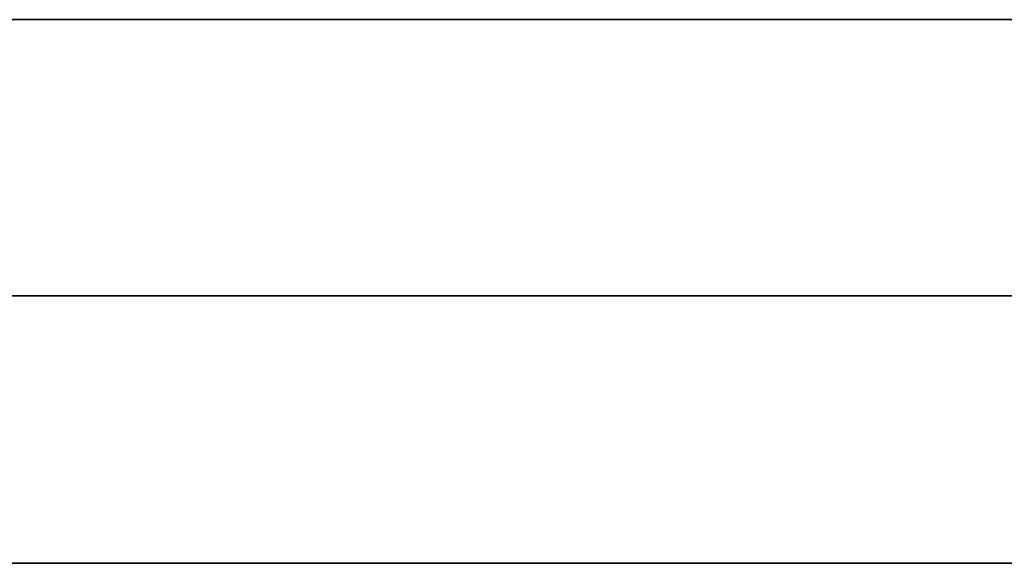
# Model space of a CAD drawing. Extents: x -1299 to -1246.9, y 2743.7 to 2747.9.
# Tile 22 of 256: x -1297.0771 to -1297.0543, y 2744.8303 to 2744.8429. Entities that reach past the tile are written whole.
import ezdxf

# ---------------------------------------------------------------- set-up
doc = ezdxf.new("R2010")
doc.units = 0
doc.header["$LTSCALE"] = 150
doc.header["$MEASUREMENT"] = 0
doc.layers.add('3DFACE_BOLT', color=7, linetype='CONTINUOUS')
doc.layers.add('3DFACE_SHAPE', color=7, linetype='CONTINUOUS')

msp = doc.modelspace()

# ---------------------------------------------------------------- linework, layer by layer
at = {"layer": '3DFACE_BOLT', "color": 1}
for points, invisible_edges in [([(-1297.076694, 2744.852949, 0.138), (-1297.070006, 2744.852949, 0.126417), (-1297.076694, 2744.842949, 0.138)], 14), ([(-1297.076694, 2744.842949, 0.138), (-1297.070006, 2744.852949, 0.126417), (-1297.070006, 2744.842949, 0.126417)], 3), ([(-1297.070006, 2744.852949, 0.149583), (-1297.076694, 2744.852949, 0.138), (-1297.070006, 2744.842949, 0.149583)], 14), ([(-1297.070006, 2744.842949, 0.149583), (-1297.076694, 2744.852949, 0.138), (-1297.076694, 2744.842949, 0.138)], 3), ([(-1297.076694, 2744.852949, 0.068), (-1297.070006, 2744.852949, 0.056417), (-1297.076694, 2744.842949, 0.068)], 14), ([(-1297.076694, 2744.842949, 0.068), (-1297.070006, 2744.852949, 0.056417), (-1297.070006, 2744.842949, 0.056417)], 3), ([(-1297.070006, 2744.852949, 0.079583), (-1297.076694, 2744.852949, 0.068), (-1297.070006, 2744.842949, 0.079583)], 14), ([(-1297.070006, 2744.842949, 0.079583), (-1297.076694, 2744.852949, 0.068), (-1297.076694, 2744.842949, 0.068)], 3), ([(-1297.070006, 2744.852949, 0.126417), (-1297.056631, 2744.852949, 0.126417), (-1297.070006, 2744.842949, 0.126417)], 14), ([(-1297.070006, 2744.842949, 0.126417), (-1297.056631, 2744.852949, 0.126417), (-1297.056631, 2744.842949, 0.126417)], 3), ([(-1297.056631, 2744.852949, 0.149583), (-1297.070006, 2744.852949, 0.149583), (-1297.056631, 2744.842949, 0.149583)], 14), ([(-1297.056631, 2744.842949, 0.149583), (-1297.070006, 2744.852949, 0.149583), (-1297.070006, 2744.842949, 0.149583)], 3), ([(-1297.070006, 2744.852949, 0.056417), (-1297.056631, 2744.852949, 0.056417), (-1297.070006, 2744.842949, 0.056417)], 14), ([(-1297.070006, 2744.842949, 0.056417), (-1297.056631, 2744.852949, 0.056417), (-1297.056631, 2744.842949, 0.056417)], 3), ([(-1297.056631, 2744.852949, 0.079583), (-1297.070006, 2744.852949, 0.079583), (-1297.056631, 2744.842949, 0.079583)], 14), ([(-1297.056631, 2744.842949, 0.079583), (-1297.070006, 2744.852949, 0.079583), (-1297.070006, 2744.842949, 0.079583)], 3), ([(-1297.056631, 2744.852949, 0.126417), (-1297.049944, 2744.852949, 0.138), (-1297.056631, 2744.842949, 0.126417)], 14), ([(-1297.056631, 2744.842949, 0.126417), (-1297.049944, 2744.852949, 0.138), (-1297.049944, 2744.842949, 0.138)], 3), ([(-1297.049944, 2744.842949, 0.138), (-1297.056631, 2744.852949, 0.149583), (-1297.056631, 2744.842949, 0.149583)], 3), ([(-1297.056631, 2744.852949, 0.056417), (-1297.049944, 2744.852949, 0.068), (-1297.056631, 2744.842949, 0.056417)], 14), ([(-1297.056631, 2744.842949, 0.056417), (-1297.049944, 2744.852949, 0.068), (-1297.049944, 2744.842949, 0.068)], 3), ([(-1297.049944, 2744.842949, 0.068), (-1297.056631, 2744.852949, 0.079583), (-1297.056631, 2744.842949, 0.079583)], 3), ([(-1297.076694, 2744.842949, 0.138), (-1297.070006, 2744.842949, 0.126417), (-1297.070006, 2744.842949, 0.149583)], 2), ([(-1297.076694, 2744.842949, 0.068), (-1297.070006, 2744.842949, 0.056417), (-1297.070006, 2744.842949, 0.079583)], 2), ([(-1297.071319, 2744.842949, 0.138), (-1297.070927, 2744.842949, 0.135528), (-1297.071319, 2744.792949, 0.138)], 14), ([(-1297.071319, 2744.792949, 0.138), (-1297.070927, 2744.842949, 0.135528), (-1297.070927, 2744.792949, 0.135528)], 3), ([(-1297.070927, 2744.842949, 0.140472), (-1297.071319, 2744.842949, 0.138), (-1297.070927, 2744.792949, 0.140472)], 14), ([(-1297.070927, 2744.792949, 0.140472), (-1297.071319, 2744.842949, 0.138), (-1297.071319, 2744.792949, 0.138)], 3), ([(-1297.071319, 2744.842949, 0.138), (-1297.070927, 2744.842949, 0.140472), (-1297.070927, 2744.842949, 0.135528)], 2), ([(-1297.071319, 2744.842949, 0.068), (-1297.070927, 2744.842949, 0.065528), (-1297.071319, 2744.792949, 0.068)], 14), ([(-1297.071319, 2744.792949, 0.068), (-1297.070927, 2744.842949, 0.065528), (-1297.070927, 2744.792949, 0.065528)], 3), ([(-1297.070927, 2744.842949, 0.070472), (-1297.071319, 2744.842949, 0.068), (-1297.070927, 2744.792949, 0.070472)], 14), ([(-1297.070927, 2744.792949, 0.070472), (-1297.071319, 2744.842949, 0.068), (-1297.071319, 2744.792949, 0.068)], 3), ([(-1297.071319, 2744.842949, 0.068), (-1297.070927, 2744.842949, 0.070472), (-1297.070927, 2744.842949, 0.065528)], 2), ([(-1297.070927, 2744.842949, 0.135528), (-1297.069791, 2744.842949, 0.133298), (-1297.070927, 2744.792949, 0.135528)], 14), ([(-1297.070927, 2744.792949, 0.135528), (-1297.069791, 2744.842949, 0.133298), (-1297.069791, 2744.792949, 0.133298)], 3), ([(-1297.069791, 2744.842949, 0.142702), (-1297.070927, 2744.842949, 0.140472), (-1297.069791, 2744.792949, 0.142702)], 14), ([(-1297.069791, 2744.792949, 0.142702), (-1297.070927, 2744.842949, 0.140472), (-1297.070927, 2744.792949, 0.140472)], 3), ([(-1297.070927, 2744.842949, 0.140472), (-1297.069791, 2744.842949, 0.142702), (-1297.070927, 2744.842949, 0.135528)], 14), ([(-1297.070927, 2744.842949, 0.135528), (-1297.069791, 2744.842949, 0.142702), (-1297.069791, 2744.842949, 0.133298)], 3), ([(-1297.070927, 2744.842949, 0.065528), (-1297.069791, 2744.842949, 0.063298), (-1297.070927, 2744.792949, 0.065528)], 14), ([(-1297.070927, 2744.792949, 0.065528), (-1297.069791, 2744.842949, 0.063298), (-1297.069791, 2744.792949, 0.063298)], 3), ([(-1297.069791, 2744.842949, 0.072702), (-1297.070927, 2744.842949, 0.070472), (-1297.069791, 2744.792949, 0.072702)], 14), ([(-1297.069791, 2744.792949, 0.072702), (-1297.070927, 2744.842949, 0.070472), (-1297.070927, 2744.792949, 0.070472)], 3), ([(-1297.070927, 2744.842949, 0.070472), (-1297.069791, 2744.842949, 0.072702), (-1297.070927, 2744.842949, 0.065528)], 14), ([(-1297.070927, 2744.842949, 0.065528), (-1297.069791, 2744.842949, 0.072702), (-1297.069791, 2744.842949, 0.063298)], 3), ([(-1297.070006, 2744.842949, 0.126417), (-1297.056631, 2744.842949, 0.126417), (-1297.070006, 2744.842949, 0.149583)], 14), ([(-1297.070006, 2744.842949, 0.149583), (-1297.056631, 2744.842949, 0.126417), (-1297.056631, 2744.842949, 0.149583)], 3), ([(-1297.070006, 2744.842949, 0.056417), (-1297.056631, 2744.842949, 0.056417), (-1297.070006, 2744.842949, 0.079583)], 14), ([(-1297.070006, 2744.842949, 0.079583), (-1297.056631, 2744.842949, 0.056417), (-1297.056631, 2744.842949, 0.079583)], 3), ([(-1297.069791, 2744.842949, 0.133298), (-1297.068021, 2744.842949, 0.131528), (-1297.069791, 2744.792949, 0.133298)], 14), ([(-1297.069791, 2744.792949, 0.133298), (-1297.068021, 2744.842949, 0.131528), (-1297.068021, 2744.792949, 0.131528)], 3), ([(-1297.068021, 2744.842949, 0.144472), (-1297.069791, 2744.842949, 0.142702), (-1297.068021, 2744.792949, 0.144472)], 14), ([(-1297.068021, 2744.792949, 0.144472), (-1297.069791, 2744.842949, 0.142702), (-1297.069791, 2744.792949, 0.142702)], 3), ([(-1297.069791, 2744.842949, 0.142702), (-1297.068021, 2744.842949, 0.144472), (-1297.069791, 2744.842949, 0.133298)], 14), ([(-1297.069791, 2744.842949, 0.133298), (-1297.068021, 2744.842949, 0.144472), (-1297.068021, 2744.842949, 0.131528)], 3), ([(-1297.069791, 2744.842949, 0.063298), (-1297.068021, 2744.842949, 0.061528), (-1297.069791, 2744.792949, 0.063298)], 14), ([(-1297.069791, 2744.792949, 0.063298), (-1297.068021, 2744.842949, 0.061528), (-1297.068021, 2744.792949, 0.061528)], 3), ([(-1297.068021, 2744.842949, 0.074472), (-1297.069791, 2744.842949, 0.072702), (-1297.068021, 2744.792949, 0.074472)], 14), ([(-1297.068021, 2744.792949, 0.074472), (-1297.069791, 2744.842949, 0.072702), (-1297.069791, 2744.792949, 0.072702)], 3), ([(-1297.069791, 2744.842949, 0.072702), (-1297.068021, 2744.842949, 0.074472), (-1297.069791, 2744.842949, 0.063298)], 14), ([(-1297.069791, 2744.842949, 0.063298), (-1297.068021, 2744.842949, 0.074472), (-1297.068021, 2744.842949, 0.061528)], 3), ([(-1297.068021, 2744.842949, 0.131528), (-1297.065791, 2744.842949, 0.130392), (-1297.068021, 2744.792949, 0.131528)], 14), ([(-1297.068021, 2744.792949, 0.131528), (-1297.065791, 2744.842949, 0.130392), (-1297.065791, 2744.792949, 0.130392)], 3), ([(-1297.065791, 2744.842949, 0.145608), (-1297.068021, 2744.842949, 0.144472), (-1297.065791, 2744.792949, 0.145608)], 14), ([(-1297.065791, 2744.792949, 0.145608), (-1297.068021, 2744.842949, 0.144472), (-1297.068021, 2744.792949, 0.144472)], 3), ([(-1297.068021, 2744.842949, 0.144472), (-1297.065791, 2744.842949, 0.145608), (-1297.068021, 2744.842949, 0.131528)], 14), ([(-1297.068021, 2744.842949, 0.131528), (-1297.065791, 2744.842949, 0.145608), (-1297.065791, 2744.842949, 0.130392)], 3), ([(-1297.068021, 2744.842949, 0.061528), (-1297.065791, 2744.842949, 0.060392), (-1297.068021, 2744.792949, 0.061528)], 14), ([(-1297.068021, 2744.792949, 0.061528), (-1297.065791, 2744.842949, 0.060392), (-1297.065791, 2744.792949, 0.060392)], 3), ([(-1297.065791, 2744.842949, 0.075608), (-1297.068021, 2744.842949, 0.074472), (-1297.065791, 2744.792949, 0.075608)], 14), ([(-1297.065791, 2744.792949, 0.075608), (-1297.068021, 2744.842949, 0.074472), (-1297.068021, 2744.792949, 0.074472)], 3), ([(-1297.068021, 2744.842949, 0.074472), (-1297.065791, 2744.842949, 0.075608), (-1297.068021, 2744.842949, 0.061528)], 14), ([(-1297.068021, 2744.842949, 0.061528), (-1297.065791, 2744.842949, 0.075608), (-1297.065791, 2744.842949, 0.060392)], 3), ([(-1297.065791, 2744.842949, 0.130392), (-1297.063319, 2744.842949, 0.13), (-1297.065791, 2744.792949, 0.130392)], 14), ([(-1297.065791, 2744.792949, 0.130392), (-1297.063319, 2744.842949, 0.13), (-1297.063319, 2744.792949, 0.13)], 3), ([(-1297.063319, 2744.842949, 0.146), (-1297.065791, 2744.842949, 0.145608), (-1297.063319, 2744.792949, 0.146)], 14), ([(-1297.063319, 2744.792949, 0.146), (-1297.065791, 2744.842949, 0.145608), (-1297.065791, 2744.792949, 0.145608)], 3), ([(-1297.065791, 2744.842949, 0.145608), (-1297.063319, 2744.842949, 0.146), (-1297.065791, 2744.842949, 0.130392)], 14), ([(-1297.065791, 2744.842949, 0.130392), (-1297.063319, 2744.842949, 0.146), (-1297.063319, 2744.842949, 0.13)], 3), ([(-1297.065791, 2744.842949, 0.060392), (-1297.063319, 2744.842949, 0.06), (-1297.065791, 2744.792949, 0.060392)], 14), ([(-1297.065791, 2744.792949, 0.060392), (-1297.063319, 2744.842949, 0.06), (-1297.063319, 2744.792949, 0.06)], 3), ([(-1297.063319, 2744.842949, 0.076), (-1297.065791, 2744.842949, 0.075608), (-1297.063319, 2744.792949, 0.076)], 14), ([(-1297.063319, 2744.792949, 0.076), (-1297.065791, 2744.842949, 0.075608), (-1297.065791, 2744.792949, 0.075608)], 3), ([(-1297.065791, 2744.842949, 0.075608), (-1297.063319, 2744.842949, 0.076), (-1297.065791, 2744.842949, 0.060392)], 14), ([(-1297.065791, 2744.842949, 0.060392), (-1297.063319, 2744.842949, 0.076), (-1297.063319, 2744.842949, 0.06)], 3), ([(-1297.063319, 2744.842949, 0.13), (-1297.060847, 2744.842949, 0.130392), (-1297.063319, 2744.792949, 0.13)], 14), ([(-1297.063319, 2744.792949, 0.13), (-1297.060847, 2744.842949, 0.130392), (-1297.060847, 2744.792949, 0.130392)], 3), ([(-1297.060847, 2744.842949, 0.145608), (-1297.063319, 2744.842949, 0.146), (-1297.060847, 2744.792949, 0.145608)], 14), ([(-1297.060847, 2744.792949, 0.145608), (-1297.063319, 2744.842949, 0.146), (-1297.063319, 2744.792949, 0.146)], 3), ([(-1297.063319, 2744.842949, 0.146), (-1297.060847, 2744.842949, 0.145608), (-1297.063319, 2744.842949, 0.13)], 14), ([(-1297.063319, 2744.842949, 0.13), (-1297.060847, 2744.842949, 0.145608), (-1297.060847, 2744.842949, 0.130392)], 3), ([(-1297.063319, 2744.842949, 0.06), (-1297.060847, 2744.842949, 0.060392), (-1297.063319, 2744.792949, 0.06)], 14), ([(-1297.063319, 2744.792949, 0.06), (-1297.060847, 2744.842949, 0.060392), (-1297.060847, 2744.792949, 0.060392)], 3), ([(-1297.060847, 2744.842949, 0.075608), (-1297.063319, 2744.842949, 0.076), (-1297.060847, 2744.792949, 0.075608)], 14), ([(-1297.060847, 2744.792949, 0.075608), (-1297.063319, 2744.842949, 0.076), (-1297.063319, 2744.792949, 0.076)], 3), ([(-1297.063319, 2744.842949, 0.076), (-1297.060847, 2744.842949, 0.075608), (-1297.063319, 2744.842949, 0.06)], 14), ([(-1297.063319, 2744.842949, 0.06), (-1297.060847, 2744.842949, 0.075608), (-1297.060847, 2744.842949, 0.060392)], 3), ([(-1297.060847, 2744.842949, 0.130392), (-1297.058616, 2744.842949, 0.131528), (-1297.060847, 2744.792949, 0.130392)], 14), ([(-1297.060847, 2744.792949, 0.130392), (-1297.058616, 2744.842949, 0.131528), (-1297.058616, 2744.792949, 0.131528)], 3), ([(-1297.058616, 2744.842949, 0.144472), (-1297.060847, 2744.842949, 0.145608), (-1297.058616, 2744.792949, 0.144472)], 14), ([(-1297.058616, 2744.792949, 0.144472), (-1297.060847, 2744.842949, 0.145608), (-1297.060847, 2744.792949, 0.145608)], 3), ([(-1297.060847, 2744.842949, 0.145608), (-1297.058616, 2744.842949, 0.144472), (-1297.060847, 2744.842949, 0.130392)], 14), ([(-1297.060847, 2744.842949, 0.130392), (-1297.058616, 2744.842949, 0.144472), (-1297.058616, 2744.842949, 0.131528)], 3), ([(-1297.060847, 2744.842949, 0.060392), (-1297.058616, 2744.842949, 0.061528), (-1297.060847, 2744.792949, 0.060392)], 14), ([(-1297.060847, 2744.792949, 0.060392), (-1297.058616, 2744.842949, 0.061528), (-1297.058616, 2744.792949, 0.061528)], 3), ([(-1297.058616, 2744.842949, 0.074472), (-1297.060847, 2744.842949, 0.075608), (-1297.058616, 2744.792949, 0.074472)], 14), ([(-1297.058616, 2744.792949, 0.074472), (-1297.060847, 2744.842949, 0.075608), (-1297.060847, 2744.792949, 0.075608)], 3), ([(-1297.060847, 2744.842949, 0.075608), (-1297.058616, 2744.842949, 0.074472), (-1297.060847, 2744.842949, 0.060392)], 14), ([(-1297.060847, 2744.842949, 0.060392), (-1297.058616, 2744.842949, 0.074472), (-1297.058616, 2744.842949, 0.061528)], 3), ([(-1297.058616, 2744.842949, 0.131528), (-1297.056847, 2744.842949, 0.133298), (-1297.058616, 2744.792949, 0.131528)], 14), ([(-1297.058616, 2744.792949, 0.131528), (-1297.056847, 2744.842949, 0.133298), (-1297.056847, 2744.792949, 0.133298)], 3), ([(-1297.056847, 2744.842949, 0.142702), (-1297.058616, 2744.842949, 0.144472), (-1297.056847, 2744.792949, 0.142702)], 14), ([(-1297.056847, 2744.792949, 0.142702), (-1297.058616, 2744.842949, 0.144472), (-1297.058616, 2744.792949, 0.144472)], 3), ([(-1297.058616, 2744.842949, 0.144472), (-1297.056847, 2744.842949, 0.142702), (-1297.058616, 2744.842949, 0.131528)], 14), ([(-1297.058616, 2744.842949, 0.131528), (-1297.056847, 2744.842949, 0.142702), (-1297.056847, 2744.842949, 0.133298)], 3), ([(-1297.058616, 2744.842949, 0.061528), (-1297.056847, 2744.842949, 0.063298), (-1297.058616, 2744.792949, 0.061528)], 14), ([(-1297.058616, 2744.792949, 0.061528), (-1297.056847, 2744.842949, 0.063298), (-1297.056847, 2744.792949, 0.063298)], 3), ([(-1297.056847, 2744.842949, 0.072702), (-1297.058616, 2744.842949, 0.074472), (-1297.056847, 2744.792949, 0.072702)], 14), ([(-1297.056847, 2744.792949, 0.072702), (-1297.058616, 2744.842949, 0.074472), (-1297.058616, 2744.792949, 0.074472)], 3), ([(-1297.058616, 2744.842949, 0.074472), (-1297.056847, 2744.842949, 0.072702), (-1297.058616, 2744.842949, 0.061528)], 14), ([(-1297.058616, 2744.842949, 0.061528), (-1297.056847, 2744.842949, 0.072702), (-1297.056847, 2744.842949, 0.063298)], 3), ([(-1297.056847, 2744.842949, 0.133298), (-1297.05571, 2744.842949, 0.135528), (-1297.056847, 2744.792949, 0.133298)], 14), ([(-1297.056847, 2744.792949, 0.133298), (-1297.05571, 2744.842949, 0.135528), (-1297.05571, 2744.792949, 0.135528)], 3), ([(-1297.05571, 2744.842949, 0.140472), (-1297.056847, 2744.842949, 0.142702), (-1297.05571, 2744.792949, 0.140472)], 14), ([(-1297.05571, 2744.792949, 0.140472), (-1297.056847, 2744.842949, 0.142702), (-1297.056847, 2744.792949, 0.142702)], 3), ([(-1297.056847, 2744.842949, 0.142702), (-1297.05571, 2744.842949, 0.140472), (-1297.056847, 2744.842949, 0.133298)], 14), ([(-1297.056847, 2744.842949, 0.133298), (-1297.05571, 2744.842949, 0.140472), (-1297.05571, 2744.842949, 0.135528)], 3), ([(-1297.056847, 2744.842949, 0.063298), (-1297.05571, 2744.842949, 0.065528), (-1297.056847, 2744.792949, 0.063298)], 14), ([(-1297.056847, 2744.792949, 0.063298), (-1297.05571, 2744.842949, 0.065528), (-1297.05571, 2744.792949, 0.065528)], 3), ([(-1297.05571, 2744.842949, 0.070472), (-1297.056847, 2744.842949, 0.072702), (-1297.05571, 2744.792949, 0.070472)], 14), ([(-1297.05571, 2744.792949, 0.070472), (-1297.056847, 2744.842949, 0.072702), (-1297.056847, 2744.792949, 0.072702)], 3), ([(-1297.056847, 2744.842949, 0.072702), (-1297.05571, 2744.842949, 0.070472), (-1297.056847, 2744.842949, 0.063298)], 14), ([(-1297.056847, 2744.842949, 0.063298), (-1297.05571, 2744.842949, 0.070472), (-1297.05571, 2744.842949, 0.065528)], 3), ([(-1297.056631, 2744.842949, 0.126417), (-1297.049944, 2744.842949, 0.138), (-1297.056631, 2744.842949, 0.149583)], 12), ([(-1297.056631, 2744.842949, 0.056417), (-1297.049944, 2744.842949, 0.068), (-1297.056631, 2744.842949, 0.079583)], 12), ([(-1297.05571, 2744.842949, 0.135528), (-1297.055319, 2744.842949, 0.138), (-1297.05571, 2744.792949, 0.135528)], 14), ([(-1297.05571, 2744.792949, 0.135528), (-1297.055319, 2744.842949, 0.138), (-1297.055319, 2744.792949, 0.138)], 3), ([(-1297.055319, 2744.842949, 0.138), (-1297.05571, 2744.842949, 0.140472), (-1297.055319, 2744.792949, 0.138)], 14), ([(-1297.055319, 2744.792949, 0.138), (-1297.05571, 2744.842949, 0.140472), (-1297.05571, 2744.792949, 0.140472)], 3), ([(-1297.05571, 2744.842949, 0.140472), (-1297.055319, 2744.842949, 0.138), (-1297.05571, 2744.842949, 0.135528)], 12), ([(-1297.05571, 2744.842949, 0.065528), (-1297.055319, 2744.842949, 0.068), (-1297.05571, 2744.792949, 0.065528)], 14), ([(-1297.05571, 2744.792949, 0.065528), (-1297.055319, 2744.842949, 0.068), (-1297.055319, 2744.792949, 0.068)], 3), ([(-1297.055319, 2744.842949, 0.068), (-1297.05571, 2744.842949, 0.070472), (-1297.055319, 2744.792949, 0.068)], 14), ([(-1297.055319, 2744.792949, 0.068), (-1297.05571, 2744.842949, 0.070472), (-1297.05571, 2744.792949, 0.070472)], 3), ([(-1297.05571, 2744.842949, 0.070472), (-1297.055319, 2744.842949, 0.068), (-1297.05571, 2744.842949, 0.065528)], 12)]:
    msp.add_3dface(points, dxfattribs=dict(at, invisible_edges=invisible_edges))
at = {"layer": '3DFACE_SHAPE', "color": 13}
for points, invisible_edges in [([(-1297.046219, 2744.782449), (-1299.046219, 2744.782449), (-1297.046219, 2744.884449)], 2), ([(-1299.046219, 2744.782449), (-1299.046219, 2744.884449), (-1297.046219, 2744.884449)], 12), ([(-1297.046219, 2744.884449, 0.008), (-1299.046219, 2744.884449, 0.008), (-1297.046219, 2744.836549, 0.008)], 2), ([(-1299.046219, 2744.884449, 0.008), (-1299.046219, 2744.836549, 0.008), (-1297.046219, 2744.836549, 0.008)], 12), ([(-1297.046219, 2744.884449, 0.206), (-1299.046219, 2744.884449, 0.206), (-1297.046219, 2744.782449, 0.206)], 2), ([(-1299.046219, 2744.884449, 0.206), (-1299.046219, 2744.782449, 0.206), (-1297.046219, 2744.782449, 0.206)], 12), ([(-1297.046219, 2744.884449, 0.198), (-1299.020219, 2744.836549, 0.198), (-1299.046219, 2744.884449, 0.198)], 3), ([(-1297.046219, 2744.884449, 0.198), (-1298.970219, 2744.836549, 0.198), (-1299.020219, 2744.836549, 0.198)], 13), ([(-1297.063319, 2744.836549, 0.198), (-1298.970219, 2744.836549, 0.198), (-1297.046219, 2744.884449, 0.198)], 14), ([(-1297.046219, 2744.836549, 0.198), (-1297.063319, 2744.836549, 0.198), (-1297.046219, 2744.884449, 0.198)], 2), ([(-1297.057308, 2744.842949, 0.14401), (-1297.092319, 2744.842949, 0.173), (-1297.009719, 2744.842949, 0.173)], 13), ([(-1297.057308, 2744.842949, 0.14401), (-1297.063319, 2744.842949, 0.1465), (-1297.092319, 2744.842949, 0.173)], 14), ([(-1297.063319, 2744.842949, 0.1465), (-1297.069329, 2744.842949, 0.14401), (-1297.092319, 2744.842949, 0.173)], 14), ([(-1297.092319, 2744.842949, 0.173), (-1297.069329, 2744.842949, 0.14401), (-1297.071819, 2744.842949, 0.138)], 13), ([(-1297.071819, 2744.842949, 0.068), (-1297.092319, 2744.842949, 0.173), (-1297.071819, 2744.842949, 0.138)], 15), ([(-1297.092319, 2744.842949, 0.173), (-1297.071819, 2744.842949, 0.068), (-1297.092319, 2744.842949, 0.033)], 3), ([(-1297.071819, 2744.842949, 0.068), (-1297.069329, 2744.842949, 0.06199), (-1297.092319, 2744.842949, 0.033)], 14), ([(-1297.092319, 2744.842949, 0.033), (-1297.069329, 2744.842949, 0.06199), (-1297.063319, 2744.842949, 0.033)], 3), ([(-1297.092319, 2744.842949, 0.033), (-1297.063319, 2744.842949, 0.033), (-1297.092319, 2744.836549, 0.033)], 2), ([(-1297.063319, 2744.842949, 0.033), (-1297.009719, 2744.842949, 0.033), (-1297.092319, 2744.836549, 0.033)], 14), ([(-1297.092319, 2744.836549, 0.033), (-1297.009719, 2744.842949, 0.033), (-1297.003319, 2744.836549, 0.033)], 3), ([(-1297.009719, 2744.842949, 0.173), (-1297.092319, 2744.836549, 0.173), (-1297.003319, 2744.836549, 0.173)], 13), ([(-1297.009719, 2744.842949, 0.173), (-1297.092319, 2744.842949, 0.173), (-1297.092319, 2744.836549, 0.173)], 12), ([(-1297.069329, 2744.842949, 0.07401), (-1297.071819, 2744.842949, 0.068), (-1297.069329, 2744.842949, 0.13199)], 14), ([(-1297.069329, 2744.842949, 0.13199), (-1297.071819, 2744.842949, 0.068), (-1297.071819, 2744.842949, 0.138)], 3), ([(-1297.069329, 2744.842949, 0.14401), (-1297.069329, 2744.836549, 0.14401), (-1297.071819, 2744.842949, 0.138)], 3), ([(-1297.069329, 2744.836549, 0.14401), (-1297.071819, 2744.836549, 0.138), (-1297.071819, 2744.842949, 0.138)], 14), ([(-1297.071819, 2744.842949, 0.138), (-1297.071819, 2744.836549, 0.138), (-1297.069329, 2744.842949, 0.13199)], 3), ([(-1297.071819, 2744.836549, 0.138), (-1297.069329, 2744.836549, 0.13199), (-1297.069329, 2744.842949, 0.13199)], 14), ([(-1297.069329, 2744.842949, 0.07401), (-1297.069329, 2744.836549, 0.07401), (-1297.071819, 2744.842949, 0.068)], 3), ([(-1297.069329, 2744.836549, 0.07401), (-1297.071819, 2744.836549, 0.068), (-1297.071819, 2744.842949, 0.068)], 14), ([(-1297.071819, 2744.842949, 0.068), (-1297.071819, 2744.836549, 0.068), (-1297.069329, 2744.842949, 0.06199)], 3), ([(-1297.071819, 2744.836549, 0.068), (-1297.069329, 2744.836549, 0.06199), (-1297.069329, 2744.842949, 0.06199)], 14), ([(-1297.069329, 2744.842949, 0.06199), (-1297.063319, 2744.842949, 0.0595), (-1297.063319, 2744.842949, 0.033)], 14), ([(-1297.069329, 2744.842949, 0.13199), (-1297.063319, 2744.842949, 0.1295), (-1297.069329, 2744.842949, 0.07401)], 14), ([(-1297.069329, 2744.842949, 0.07401), (-1297.063319, 2744.842949, 0.1295), (-1297.063319, 2744.842949, 0.0765)], 3), ([(-1297.063319, 2744.842949, 0.1465), (-1297.063319, 2744.836549, 0.1465), (-1297.069329, 2744.842949, 0.14401)], 3), ([(-1297.063319, 2744.836549, 0.1465), (-1297.069329, 2744.836549, 0.14401), (-1297.069329, 2744.842949, 0.14401)], 14), ([(-1297.069329, 2744.842949, 0.13199), (-1297.069329, 2744.836549, 0.13199), (-1297.063319, 2744.842949, 0.1295)], 3), ([(-1297.069329, 2744.836549, 0.13199), (-1297.063319, 2744.836549, 0.1295), (-1297.063319, 2744.842949, 0.1295)], 14), ([(-1297.063319, 2744.842949, 0.0765), (-1297.063319, 2744.836549, 0.0765), (-1297.069329, 2744.842949, 0.07401)], 3), ([(-1297.063319, 2744.836549, 0.0765), (-1297.069329, 2744.836549, 0.07401), (-1297.069329, 2744.842949, 0.07401)], 14), ([(-1297.069329, 2744.842949, 0.06199), (-1297.069329, 2744.836549, 0.06199), (-1297.063319, 2744.842949, 0.0595)], 3), ([(-1297.069329, 2744.836549, 0.06199), (-1297.063319, 2744.836549, 0.0595), (-1297.063319, 2744.842949, 0.0595)], 14), ([(-1297.063319, 2744.842949, 0.0595), (-1297.057308, 2744.842949, 0.06199), (-1297.063319, 2744.842949, 0.033)], 14), ([(-1297.063319, 2744.842949, 0.033), (-1297.057308, 2744.842949, 0.06199), (-1297.009719, 2744.842949, 0.033)], 15), ([(-1297.063319, 2744.842949, 0.1295), (-1297.057308, 2744.842949, 0.13199), (-1297.063319, 2744.842949, 0.0765)], 14), ([(-1297.063319, 2744.842949, 0.0765), (-1297.057308, 2744.842949, 0.13199), (-1297.057308, 2744.842949, 0.07401)], 3), ([(-1297.057308, 2744.842949, 0.14401), (-1297.057308, 2744.836549, 0.14401), (-1297.063319, 2744.842949, 0.1465)], 3), ([(-1297.057308, 2744.836549, 0.14401), (-1297.063319, 2744.836549, 0.1465), (-1297.063319, 2744.842949, 0.1465)], 14), ([(-1297.063319, 2744.842949, 0.1295), (-1297.063319, 2744.836549, 0.1295), (-1297.057308, 2744.842949, 0.13199)], 3), ([(-1297.063319, 2744.836549, 0.1295), (-1297.057308, 2744.836549, 0.13199), (-1297.057308, 2744.842949, 0.13199)], 14), ([(-1297.057308, 2744.842949, 0.07401), (-1297.057308, 2744.836549, 0.07401), (-1297.063319, 2744.842949, 0.0765)], 3), ([(-1297.057308, 2744.836549, 0.07401), (-1297.063319, 2744.836549, 0.0765), (-1297.063319, 2744.842949, 0.0765)], 14), ([(-1297.063319, 2744.842949, 0.0595), (-1297.063319, 2744.836549, 0.0595), (-1297.057308, 2744.842949, 0.06199)], 3), ([(-1297.063319, 2744.836549, 0.0595), (-1297.057308, 2744.836549, 0.06199), (-1297.057308, 2744.842949, 0.06199)], 14), ([(-1297.057308, 2744.842949, 0.06199), (-1297.054819, 2744.842949, 0.068), (-1297.009719, 2744.842949, 0.033)], 14), ([(-1297.057308, 2744.842949, 0.13199), (-1297.054819, 2744.842949, 0.138), (-1297.057308, 2744.842949, 0.07401)], 14), ([(-1297.057308, 2744.842949, 0.07401), (-1297.054819, 2744.842949, 0.138), (-1297.054819, 2744.842949, 0.068)], 3), ([(-1297.054819, 2744.842949, 0.138), (-1297.057308, 2744.842949, 0.14401), (-1297.009719, 2744.842949, 0.033)], 14), ([(-1297.009719, 2744.842949, 0.033), (-1297.057308, 2744.842949, 0.14401), (-1297.009719, 2744.842949, 0.173)], 3), ([(-1297.057308, 2744.842949, 0.13199), (-1297.057308, 2744.836549, 0.13199), (-1297.054819, 2744.842949, 0.138)], 3), ([(-1297.057308, 2744.836549, 0.13199), (-1297.054819, 2744.836549, 0.138), (-1297.054819, 2744.842949, 0.138)], 14), ([(-1297.054819, 2744.842949, 0.138), (-1297.054819, 2744.836549, 0.138), (-1297.057308, 2744.842949, 0.14401)], 3), ([(-1297.054819, 2744.836549, 0.138), (-1297.057308, 2744.836549, 0.14401), (-1297.057308, 2744.842949, 0.14401)], 14), ([(-1297.057308, 2744.842949, 0.06199), (-1297.057308, 2744.836549, 0.06199), (-1297.054819, 2744.842949, 0.068)], 3), ([(-1297.057308, 2744.836549, 0.06199), (-1297.054819, 2744.836549, 0.068), (-1297.054819, 2744.842949, 0.068)], 14), ([(-1297.054819, 2744.842949, 0.068), (-1297.054819, 2744.836549, 0.068), (-1297.057308, 2744.842949, 0.07401)], 3), ([(-1297.054819, 2744.836549, 0.068), (-1297.057308, 2744.836549, 0.07401), (-1297.057308, 2744.842949, 0.07401)], 14), ([(-1297.054819, 2744.842949, 0.138), (-1297.009719, 2744.842949, 0.033), (-1297.054819, 2744.842949, 0.068)], 15), ([(-1297.063319, 2744.836549, 0.0595), (-1299.046219, 2744.836549, 0.008), (-1298.970219, 2744.836549, 0.0595)], 15), ([(-1299.046219, 2744.836549, 0.008), (-1297.063319, 2744.836549, 0.0595), (-1297.046219, 2744.836549, 0.008)], 3), ([(-1298.964208, 2744.836549, 0.06199), (-1297.063319, 2744.836549, 0.0595), (-1298.970219, 2744.836549, 0.0595)], 3), ([(-1298.964208, 2744.836549, 0.13199), (-1297.063319, 2744.836549, 0.0765), (-1298.970219, 2744.836549, 0.1295)], 3), ([(-1297.063319, 2744.836549, 0.0765), (-1297.069329, 2744.836549, 0.07401), (-1298.970219, 2744.836549, 0.1295)], 14), ([(-1298.970219, 2744.836549, 0.1295), (-1297.069329, 2744.836549, 0.07401), (-1298.970219, 2744.836549, 0.0765)], 15), ([(-1297.069329, 2744.836549, 0.07401), (-1298.964208, 2744.836549, 0.07401), (-1298.970219, 2744.836549, 0.0765)], 15), ([(-1298.964208, 2744.836549, 0.14401), (-1298.970219, 2744.836549, 0.1465), (-1297.069329, 2744.836549, 0.14401)], 14), ([(-1298.970219, 2744.836549, 0.1465), (-1298.970219, 2744.836549, 0.198), (-1297.069329, 2744.836549, 0.14401)], 15), ([(-1297.069329, 2744.836549, 0.14401), (-1298.970219, 2744.836549, 0.198), (-1297.063319, 2744.836549, 0.1465)], 3), ([(-1298.970219, 2744.836549, 0.198), (-1297.063319, 2744.836549, 0.198), (-1297.063319, 2744.836549, 0.1465)], 14), ([(-1297.069329, 2744.836549, 0.06199), (-1297.063319, 2744.836549, 0.0595), (-1298.964208, 2744.836549, 0.06199)], 14), ([(-1298.964208, 2744.836549, 0.06199), (-1298.961719, 2744.836549, 0.068), (-1297.069329, 2744.836549, 0.06199)], 14), ([(-1297.069329, 2744.836549, 0.07401), (-1297.071819, 2744.836549, 0.068), (-1298.964208, 2744.836549, 0.07401)], 14), ([(-1297.071819, 2744.836549, 0.068), (-1298.961719, 2744.836549, 0.068), (-1298.964208, 2744.836549, 0.07401)], 13), ([(-1297.069329, 2744.836549, 0.13199), (-1297.063319, 2744.836549, 0.1295), (-1298.964208, 2744.836549, 0.13199)], 14), ([(-1297.063319, 2744.836549, 0.1295), (-1297.063319, 2744.836549, 0.0765), (-1298.964208, 2744.836549, 0.13199)], 15), ([(-1298.964208, 2744.836549, 0.13199), (-1298.961719, 2744.836549, 0.138), (-1297.069329, 2744.836549, 0.13199)], 14), ([(-1297.069329, 2744.836549, 0.14401), (-1297.071819, 2744.836549, 0.138), (-1298.964208, 2744.836549, 0.14401)], 14), ([(-1297.071819, 2744.836549, 0.138), (-1298.961719, 2744.836549, 0.138), (-1298.964208, 2744.836549, 0.14401)], 13), ([(-1298.961719, 2744.836549, 0.068), (-1297.071819, 2744.836549, 0.068), (-1297.069329, 2744.836549, 0.06199)], 13), ([(-1298.961719, 2744.836549, 0.138), (-1297.071819, 2744.836549, 0.138), (-1297.069329, 2744.836549, 0.13199)], 13), ([(-1297.003319, 2744.836549, 0.033), (-1297.069329, 2744.836549, 0.06199), (-1297.092319, 2744.836549, 0.033)], 3), ([(-1297.069329, 2744.836549, 0.06199), (-1297.071819, 2744.836549, 0.068), (-1297.092319, 2744.836549, 0.033)], 14), ([(-1297.071819, 2744.836549, 0.138), (-1297.092319, 2744.836549, 0.033), (-1297.071819, 2744.836549, 0.068)], 15), ([(-1297.092319, 2744.836549, 0.033), (-1297.071819, 2744.836549, 0.138), (-1297.092319, 2744.836549, 0.173)], 3), ([(-1297.071819, 2744.836549, 0.138), (-1297.069329, 2744.836549, 0.14401), (-1297.092319, 2744.836549, 0.173)], 14), ([(-1297.069329, 2744.836549, 0.14401), (-1297.063319, 2744.836549, 0.1465), (-1297.092319, 2744.836549, 0.173)], 14), ([(-1297.063319, 2744.836549, 0.1465), (-1297.057308, 2744.836549, 0.14401), (-1297.092319, 2744.836549, 0.173)], 14), ([(-1297.092319, 2744.836549, 0.173), (-1297.057308, 2744.836549, 0.14401), (-1297.003319, 2744.836549, 0.173)], 3), ([(-1297.069329, 2744.836549, 0.13199), (-1297.071819, 2744.836549, 0.138), (-1297.069329, 2744.836549, 0.07401)], 14), ([(-1297.069329, 2744.836549, 0.07401), (-1297.071819, 2744.836549, 0.138), (-1297.071819, 2744.836549, 0.068)], 3), ([(-1297.069329, 2744.830349, 0.13199), (-1297.069329, 2744.836549, 0.13199), (-1297.071819, 2744.830349, 0.138)], 3), ([(-1297.069329, 2744.836549, 0.13199), (-1297.071819, 2744.836549, 0.138), (-1297.071819, 2744.830349, 0.138)], 14), ([(-1297.071819, 2744.830349, 0.138), (-1297.071819, 2744.836549, 0.138), (-1297.069329, 2744.830349, 0.14401)], 3), ([(-1297.071819, 2744.836549, 0.138), (-1297.069329, 2744.836549, 0.14401), (-1297.069329, 2744.830349, 0.14401)], 14), ([(-1297.071819, 2744.830349, 0.068), (-1297.071819, 2744.836549, 0.068), (-1297.069329, 2744.830349, 0.07401)], 3), ([(-1297.071819, 2744.836549, 0.068), (-1297.069329, 2744.836549, 0.07401), (-1297.069329, 2744.830349, 0.07401)], 14), ([(-1297.069329, 2744.830349, 0.06199), (-1297.069329, 2744.836549, 0.06199), (-1297.071819, 2744.830349, 0.068)], 3), ([(-1297.069329, 2744.836549, 0.06199), (-1297.071819, 2744.836549, 0.068), (-1297.071819, 2744.830349, 0.068)], 14), ([(-1297.063319, 2744.836549, 0.0595), (-1297.069329, 2744.836549, 0.06199), (-1297.003319, 2744.836549, 0.033)], 14), ([(-1297.069329, 2744.836549, 0.07401), (-1297.063319, 2744.836549, 0.0765), (-1297.069329, 2744.836549, 0.13199)], 14), ([(-1297.063319, 2744.836549, 0.0765), (-1297.063319, 2744.836549, 0.1295), (-1297.069329, 2744.836549, 0.13199)], 13), ([(-1297.069329, 2744.830349, 0.14401), (-1297.069329, 2744.836549, 0.14401), (-1297.063319, 2744.830349, 0.1465)], 3), ([(-1297.069329, 2744.836549, 0.14401), (-1297.063319, 2744.836549, 0.1465), (-1297.063319, 2744.830349, 0.1465)], 14), ([(-1297.063319, 2744.830349, 0.1295), (-1297.063319, 2744.836549, 0.1295), (-1297.069329, 2744.830349, 0.13199)], 3), ([(-1297.063319, 2744.836549, 0.1295), (-1297.069329, 2744.836549, 0.13199), (-1297.069329, 2744.830349, 0.13199)], 14), ([(-1297.069329, 2744.830349, 0.07401), (-1297.069329, 2744.836549, 0.07401), (-1297.063319, 2744.830349, 0.0765)], 3), ([(-1297.069329, 2744.836549, 0.07401), (-1297.063319, 2744.836549, 0.0765), (-1297.063319, 2744.830349, 0.0765)], 14), ([(-1297.063319, 2744.830349, 0.0595), (-1297.063319, 2744.836549, 0.0595), (-1297.069329, 2744.830349, 0.06199)], 3), ([(-1297.063319, 2744.836549, 0.0595), (-1297.069329, 2744.836549, 0.06199), (-1297.069329, 2744.830349, 0.06199)], 14), ([(-1297.057308, 2744.836549, 0.06199), (-1297.063319, 2744.836549, 0.0595), (-1297.003319, 2744.836549, 0.068)], 14), ([(-1297.003319, 2744.836549, 0.068), (-1297.063319, 2744.836549, 0.0595), (-1297.003319, 2744.836549, 0.033)], 15), ([(-1297.057308, 2744.836549, 0.13199), (-1297.063319, 2744.836549, 0.1295), (-1297.057308, 2744.836549, 0.07401)], 14), ([(-1297.063319, 2744.836549, 0.1295), (-1297.063319, 2744.836549, 0.0765), (-1297.057308, 2744.836549, 0.07401)], 13), ([(-1297.063319, 2744.830349, 0.1465), (-1297.063319, 2744.836549, 0.1465), (-1297.057308, 2744.830349, 0.14401)], 3), ([(-1297.063319, 2744.836549, 0.1465), (-1297.057308, 2744.836549, 0.14401), (-1297.057308, 2744.830349, 0.14401)], 14), ([(-1297.057308, 2744.830349, 0.13199), (-1297.057308, 2744.836549, 0.13199), (-1297.063319, 2744.830349, 0.1295)], 3), ([(-1297.057308, 2744.836549, 0.13199), (-1297.063319, 2744.836549, 0.1295), (-1297.063319, 2744.830349, 0.1295)], 14), ([(-1297.063319, 2744.830349, 0.0765), (-1297.063319, 2744.836549, 0.0765), (-1297.057308, 2744.830349, 0.07401)], 3), ([(-1297.063319, 2744.836549, 0.0765), (-1297.057308, 2744.836549, 0.07401), (-1297.057308, 2744.830349, 0.07401)], 14), ([(-1297.057308, 2744.830349, 0.06199), (-1297.057308, 2744.836549, 0.06199), (-1297.063319, 2744.830349, 0.0595)], 3), ([(-1297.057308, 2744.836549, 0.06199), (-1297.063319, 2744.836549, 0.0595), (-1297.063319, 2744.830349, 0.0595)], 14), ([(-1297.063319, 2744.836549, 0.0595), (-1297.057308, 2744.836549, 0.06199), (-1297.046219, 2744.836549, 0.008)], 14), ([(-1297.046219, 2744.836549, 0.198), (-1297.057308, 2744.836549, 0.14401), (-1297.063319, 2744.836549, 0.198)], 3), ([(-1297.057308, 2744.836549, 0.14401), (-1297.063319, 2744.836549, 0.1465), (-1297.063319, 2744.836549, 0.198)], 14), ([(-1297.057308, 2744.836549, 0.07401), (-1297.063319, 2744.836549, 0.0765), (-1297.057308, 2744.836549, 0.13199)], 14), ([(-1297.063319, 2744.836549, 0.0765), (-1297.063319, 2744.836549, 0.1295), (-1297.057308, 2744.836549, 0.13199)], 13), ([(-1297.054819, 2744.836549, 0.068), (-1297.057308, 2744.836549, 0.06199), (-1297.003319, 2744.836549, 0.068)], 14), ([(-1297.057308, 2744.836549, 0.14401), (-1297.003319, 2744.836549, 0.138), (-1297.003319, 2744.836549, 0.173)], 13), ([(-1297.057308, 2744.836549, 0.14401), (-1297.054819, 2744.836549, 0.138), (-1297.003319, 2744.836549, 0.138)], 14), ([(-1297.057308, 2744.836549, 0.07401), (-1297.054819, 2744.836549, 0.068), (-1297.057308, 2744.836549, 0.13199)], 14), ([(-1297.054819, 2744.836549, 0.068), (-1297.003319, 2744.836549, 0.068), (-1297.057308, 2744.836549, 0.13199)], 15), ([(-1297.057308, 2744.836549, 0.13199), (-1297.003319, 2744.836549, 0.068), (-1297.054819, 2744.836549, 0.138)], 3), ([(-1297.057308, 2744.830349, 0.14401), (-1297.057308, 2744.836549, 0.14401), (-1297.054819, 2744.830349, 0.138)], 3), ([(-1297.057308, 2744.836549, 0.14401), (-1297.054819, 2744.836549, 0.138), (-1297.054819, 2744.830349, 0.138)], 14), ([(-1297.054819, 2744.830349, 0.138), (-1297.054819, 2744.836549, 0.138), (-1297.057308, 2744.830349, 0.13199)], 3), ([(-1297.054819, 2744.836549, 0.138), (-1297.057308, 2744.836549, 0.13199), (-1297.057308, 2744.830349, 0.13199)], 14), ([(-1297.057308, 2744.830349, 0.07401), (-1297.057308, 2744.836549, 0.07401), (-1297.054819, 2744.830349, 0.068)], 3), ([(-1297.057308, 2744.836549, 0.07401), (-1297.054819, 2744.836549, 0.068), (-1297.054819, 2744.830349, 0.068)], 14), ([(-1297.054819, 2744.830349, 0.068), (-1297.054819, 2744.836549, 0.068), (-1297.057308, 2744.830349, 0.06199)], 3), ([(-1297.054819, 2744.836549, 0.068), (-1297.057308, 2744.836549, 0.06199), (-1297.057308, 2744.830349, 0.06199)], 14), ([(-1297.054819, 2744.836549, 0.068), (-1297.046219, 2744.836549, 0.008), (-1297.057308, 2744.836549, 0.06199)], 3), ([(-1297.057308, 2744.836549, 0.13199), (-1297.054819, 2744.836549, 0.138), (-1297.057308, 2744.836549, 0.07401)], 14), ([(-1297.057308, 2744.836549, 0.07401), (-1297.054819, 2744.836549, 0.138), (-1297.054819, 2744.836549, 0.068)], 3), ([(-1297.054819, 2744.836549, 0.138), (-1297.057308, 2744.836549, 0.14401), (-1297.046219, 2744.836549, 0.198)], 14), ([(-1297.003319, 2744.836549, 0.068), (-1297.003319, 2744.836549, 0.138), (-1297.054819, 2744.836549, 0.138)], 14), ([(-1297.046219, 2744.836549, 0.198), (-1297.046219, 2744.836549, 0.008), (-1297.054819, 2744.836549, 0.068)], 14), ([(-1297.054819, 2744.836549, 0.138), (-1297.046219, 2744.836549, 0.198), (-1297.054819, 2744.836549, 0.068)], 15), ([(-1297.063319, 2744.830349, 0.1465), (-1299.046219, 2744.830349, 0.198), (-1298.970219, 2744.830349, 0.1465)], 15), ([(-1299.046219, 2744.830349, 0.198), (-1297.063319, 2744.830349, 0.1465), (-1297.046219, 2744.830349, 0.198)], 3), ([(-1299.046219, 2744.830349, 0.008), (-1297.046219, 2744.830349, 0.008), (-1298.970219, 2744.830349, 0.0595)], 14), ([(-1297.046219, 2744.830349, 0.008), (-1299.046219, 2744.830349, 0.008), (-1297.046219, 2744.782449, 0.008)], 2), ([(-1299.046219, 2744.830349, 0.008), (-1299.046219, 2744.782449, 0.008), (-1297.046219, 2744.782449, 0.008)], 12), ([(-1297.046219, 2744.782449, 0.198), (-1299.046219, 2744.782449, 0.198), (-1297.046219, 2744.830349, 0.198)], 2), ([(-1299.046219, 2744.782449, 0.198), (-1299.046219, 2744.830349, 0.198), (-1297.046219, 2744.830349, 0.198)], 12), ([(-1298.964208, 2744.830349, 0.14401), (-1297.063319, 2744.830349, 0.1465), (-1298.970219, 2744.830349, 0.1465)], 3), ([(-1298.970219, 2744.830349, 0.0765), (-1297.069329, 2744.830349, 0.13199), (-1298.970219, 2744.830349, 0.1295)], 15), ([(-1298.970219, 2744.830349, 0.1295), (-1297.069329, 2744.830349, 0.13199), (-1298.964208, 2744.830349, 0.13199)], 3), ([(-1297.069329, 2744.830349, 0.13199), (-1298.970219, 2744.830349, 0.0765), (-1297.063319, 2744.830349, 0.1295)], 3), ([(-1298.970219, 2744.830349, 0.0765), (-1298.964208, 2744.830349, 0.07401), (-1297.063319, 2744.830349, 0.1295)], 14), ([(-1297.046219, 2744.830349, 0.008), (-1297.069329, 2744.830349, 0.06199), (-1298.970219, 2744.830349, 0.0595)], 15), ([(-1298.970219, 2744.830349, 0.0595), (-1297.069329, 2744.830349, 0.06199), (-1298.964208, 2744.830349, 0.06199)], 3), ([(-1297.069329, 2744.830349, 0.14401), (-1297.063319, 2744.830349, 0.1465), (-1298.964208, 2744.830349, 0.14401)], 14), ([(-1297.069329, 2744.830349, 0.13199), (-1297.071819, 2744.830349, 0.138), (-1298.964208, 2744.830349, 0.13199)], 14), ([(-1298.964208, 2744.830349, 0.13199), (-1297.071819, 2744.830349, 0.138), (-1298.961719, 2744.830349, 0.138)], 3), ([(-1297.063319, 2744.830349, 0.1295), (-1298.964208, 2744.830349, 0.07401), (-1297.063319, 2744.830349, 0.0765)], 15), ([(-1298.964208, 2744.830349, 0.07401), (-1297.069329, 2744.830349, 0.07401), (-1297.063319, 2744.830349, 0.0765)], 13), ([(-1298.964208, 2744.830349, 0.14401), (-1298.961719, 2744.830349, 0.138), (-1297.069329, 2744.830349, 0.14401)], 14), ([(-1297.069329, 2744.830349, 0.06199), (-1297.071819, 2744.830349, 0.068), (-1298.964208, 2744.830349, 0.06199)], 14), ([(-1298.964208, 2744.830349, 0.06199), (-1297.071819, 2744.830349, 0.068), (-1298.961719, 2744.830349, 0.068)], 3), ([(-1298.961719, 2744.830349, 0.068), (-1297.069329, 2744.830349, 0.07401), (-1298.964208, 2744.830349, 0.07401)], 3), ([(-1298.961719, 2744.830349, 0.138), (-1297.071819, 2744.830349, 0.138), (-1297.069329, 2744.830349, 0.14401)], 13), ([(-1297.071819, 2744.830349, 0.068), (-1297.069329, 2744.830349, 0.07401), (-1298.961719, 2744.830349, 0.068)], 14), ([(-1297.046219, 2744.830349, 0.008), (-1297.063319, 2744.830349, 0.0595), (-1297.069329, 2744.830349, 0.06199)], 13), ([(-1297.063319, 2744.830349, 0.1465), (-1297.057308, 2744.830349, 0.14401), (-1297.046219, 2744.830349, 0.198)], 14), ([(-1297.063319, 2744.830349, 0.0765), (-1297.057308, 2744.830349, 0.07401), (-1297.063319, 2744.830349, 0.1295)], 14), ([(-1297.057308, 2744.830349, 0.07401), (-1297.054819, 2744.830349, 0.068), (-1297.063319, 2744.830349, 0.1295)], 14), ([(-1297.063319, 2744.830349, 0.1295), (-1297.054819, 2744.830349, 0.068), (-1297.057308, 2744.830349, 0.13199)], 3), ([(-1297.057308, 2744.830349, 0.06199), (-1297.063319, 2744.830349, 0.0595), (-1297.046219, 2744.830349, 0.008)], 14), ([(-1297.046219, 2744.830349, 0.198), (-1297.057308, 2744.830349, 0.14401), (-1297.054819, 2744.830349, 0.138)], 13), ([(-1297.054819, 2744.830349, 0.138), (-1297.057308, 2744.830349, 0.13199), (-1297.046219, 2744.830349, 0.008)], 14), ([(-1297.054819, 2744.830349, 0.068), (-1297.046219, 2744.830349, 0.008), (-1297.057308, 2744.830349, 0.13199)], 15), ([(-1297.054819, 2744.830349, 0.068), (-1297.057308, 2744.830349, 0.06199), (-1297.046219, 2744.830349, 0.008)], 14), ([(-1297.046219, 2744.830349, 0.198), (-1297.054819, 2744.830349, 0.138), (-1297.046219, 2744.830349, 0.008)], 3)]:
    msp.add_3dface(points, dxfattribs=dict(at, invisible_edges=invisible_edges))

doc.saveas('drawing.dxf')
